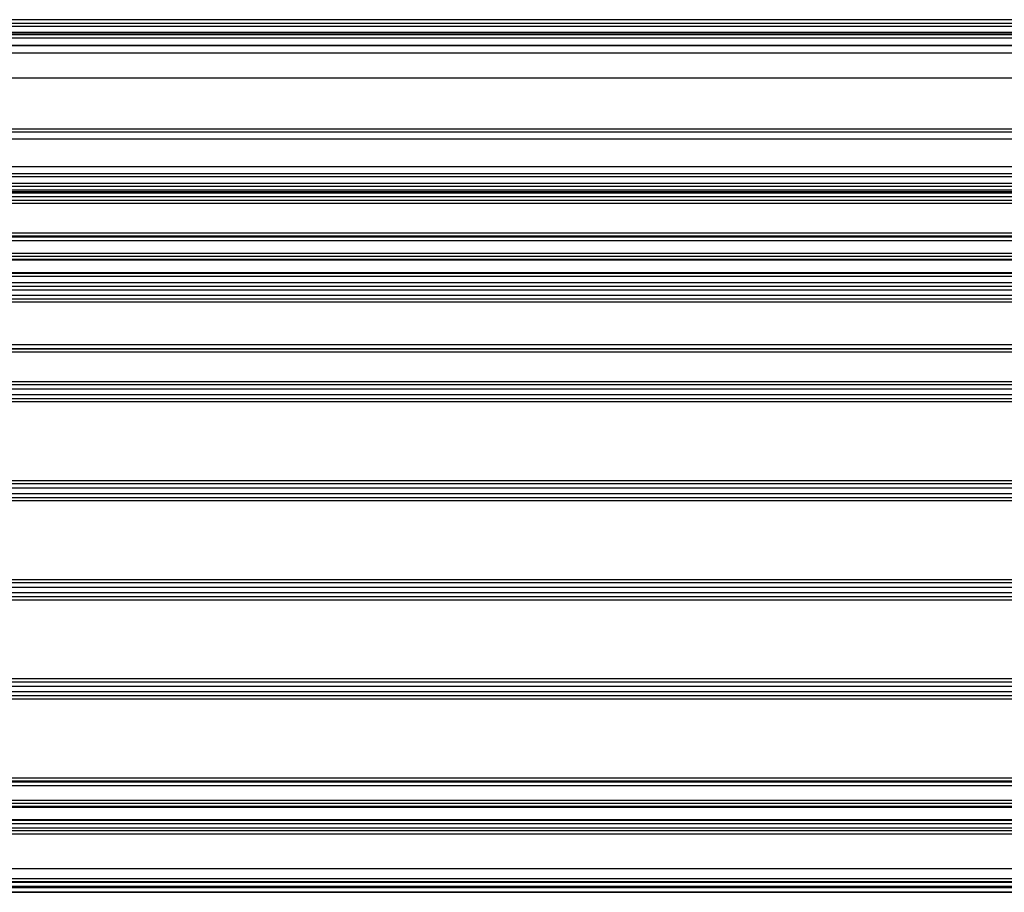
# Model space of a CAD drawing. Header units: millimetres. Extents: x 5 to 589, y 5 to 415.
# Tile 24 of 35: x 236 to 265, y 276 to 301. Entities that reach past the tile are written whole.
import ezdxf

# ---------------------------------------------------------------- set-up
doc = ezdxf.new("R2010")
doc.units = ezdxf.units.MM
doc.linetypes.add('SLD-Continua', pattern=[0])

msp = doc.modelspace()

# ---------------------------------------------------------------- linework, layer by layer
at = {"color": 7, "linetype": 'SLD-Continua', "lineweight": 25}
for p, q in [((292.8772, 301.1714), (156.2772, 301.1714)), ((292.8772, 301.1712), (156.2772, 301.1712)), ((156.2772, 301.0748), (292.8772, 301.0748)), ((292.8772, 300.976), (156.2772, 300.976)), ((292.8772, 300.7948), (156.2772, 300.7948)), ((156.2772, 300.791), (292.8772, 300.791)), ((292.8772, 300.7322), (156.2772, 300.7322)), ((292.8772, 300.6365), (156.2772, 300.6365)), ((292.8772, 300.4212), (156.2772, 300.4212)), ((292.8772, 300.4141), (156.2772, 300.4141)), ((292.8772, 300.2012), (156.2772, 300.2012)), ((292.8772, 299.474), (156.2772, 299.474)), ((156.2772, 298.0016), (292.8772, 298.0016)), ((292.8772, 297.9016), (156.2772, 297.9016)), ((292.8772, 297.7016), (156.2772, 297.7016)), ((156.2772, 296.9016), (292.8772, 296.9016)), ((156.2772, 296.7016), (292.8772, 296.7016)), ((292.8772, 296.6016), (156.2772, 296.6016)), ((156.2772, 296.4187), (292.8772, 296.4187)), ((292.8772, 296.3187), (156.2772, 296.3187)), ((156.8428, 296.2256), (292.3116, 296.2256)), ((156.2772, 295.9244), (292.8772, 295.9244)), ((292.2635, 296.0188), (156.8908, 296.0188)), ((157.0378, 296.1793), (292.1165, 296.1793)), ((291.9977, 296.1322), (157.1566, 296.1322)), ((292.8772, 295.8245), (156.2772, 295.8245)), ((156.2772, 294.9787), (292.8772, 294.9787)), ((292.8772, 294.8787), (156.2772, 294.8787)), ((156.2772, 294.8598), (292.8772, 294.8598)), ((292.8772, 294.7399), (156.2772, 294.7399)), ((156.2772, 294.384), (292.8772, 294.384)), ((156.2772, 294.2974), (292.8772, 294.2974)), ((290.4248, 294.2004), (158.7296, 294.2004)), ((158.7793, 294.187), (290.375, 294.187)), ((292.8772, 293.7058), (156.2772, 293.7058)), ((158.6729, 293.8028), (290.4481, 293.8028)), ((290.375, 293.8162), (158.7793, 293.8162)), ((156.2772, 293.5305), (292.8772, 293.5305)), ((292.8772, 293.4173), (156.2772, 293.4173)), ((156.2772, 293.0591), (292.8772, 293.0591)), ((156.8644, 293.1616), (292.2899, 293.1616)), ((156.8964, 293.3214), (292.258, 293.3214)), ((292.8772, 292.9591), (156.2772, 292.9591)), ((156.2772, 291.7328), (292.8772, 291.7328)), ((156.2772, 291.6128), (292.8772, 291.6128)), ((156.2772, 291.6044), (292.8772, 291.6044)), ((292.8772, 291.5045), (156.2772, 291.5045)), ((156.2772, 290.6587), (292.8772, 290.6587)), ((292.8772, 290.5587), (156.2772, 290.5587)), ((156.8644, 290.2816), (292.2899, 290.2816)), ((156.8964, 290.4414), (292.258, 290.4414)), ((156.2772, 290.1644), (286.0691, 290.1644)), ((285.6899, 290.0645), (156.2772, 290.0645)), ((156.2772, 287.7787), (285.2772, 287.7787)), ((285.2772, 287.6787), (156.2772, 287.6787)), ((156.8644, 287.4016), (285.2772, 287.4016)), ((156.8964, 287.5614), (285.2772, 287.5614)), ((156.2772, 287.2844), (285.2772, 287.2844)), ((285.2772, 287.1845), (156.2772, 287.1845)), ((156.2772, 284.8987), (286.0772, 284.8987)), ((292.8772, 284.7987), (156.2772, 284.7987)), ((156.8644, 284.5216), (292.2899, 284.5216)), ((156.8964, 284.6814), (292.258, 284.6814)), ((156.2772, 284.4044), (292.8772, 284.4044)), ((292.8772, 284.3045), (156.2772, 284.3045)), ((156.2772, 282.0187), (292.8772, 282.0187)), ((292.8772, 281.9187), (156.2772, 281.9187)), ((156.8644, 281.6416), (292.2899, 281.6416)), ((156.8964, 281.8014), (292.258, 281.8014)), ((156.2772, 281.5244), (292.8772, 281.5244)), ((292.8772, 281.4245), (156.2772, 281.4245)), ((156.2772, 279.1387), (292.8772, 279.1387)), ((292.8772, 279.0387), (156.2772, 279.0387)), ((156.2772, 279.0199), (292.8772, 279.0199)), ((292.8772, 278.8999), (156.2772, 278.8999)), ((156.2772, 278.4838), (292.8772, 278.4838)), ((156.2772, 278.3972), (292.8772, 278.3972)), ((290.4248, 278.3004), (158.7296, 278.3004)), ((158.7793, 278.287), (290.375, 278.287)), ((158.6729, 277.9028), (290.4481, 277.9028)), ((290.375, 277.9162), (158.7793, 277.9162)), ((156.2772, 277.8058), (292.8772, 277.8058)), ((156.2772, 277.6832), (292.8772, 277.6832)), ((156.2772, 277.6016), (292.8772, 277.6016)), ((292.8772, 277.5016), (156.2772, 277.5016)), ((156.2772, 276.5016), (285.2913, 276.5016)), ((156.2772, 276.2091), (285.2772, 276.2091)), ((285.2772, 276.1092), (156.2772, 276.1092)), ((156.2772, 276.1067), (285.2772, 276.1067)), ((156.2772, 275.9867), (285.2772, 275.9867)), ((285.2772, 275.9367), (156.2772, 275.9367)), ((285.2772, 275.8167), (156.2772, 275.8167)), ((285.2772, 275.8086), (156.2772, 275.8086)), ((156.2772, 275.8085), (285.2772, 275.8085))]:
    msp.add_line(p, q, dxfattribs=at)

doc.saveas('drawing.dxf')
